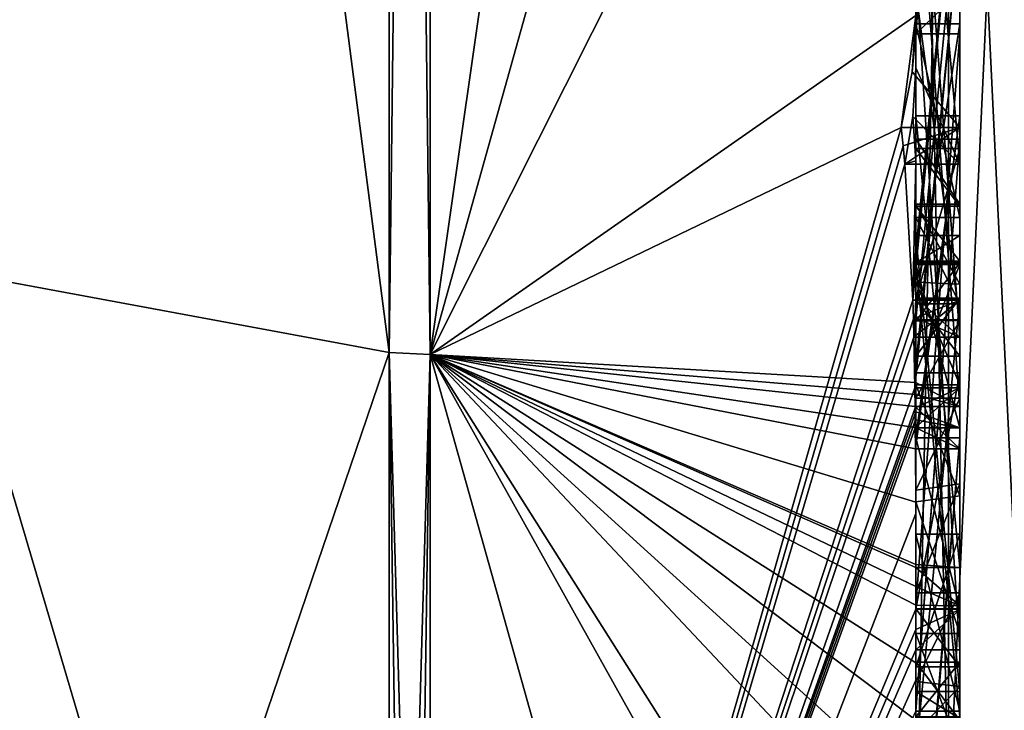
# Model space of a CAD drawing. Extents: x -23 to 700, y -2000 to 0.
# Tile 202 of 210: x 690.33 to 694.8, y -45.16 to -42.02. Entities that reach past the tile are written whole.
import ezdxf

# ---------------------------------------------------------------- set-up
doc = ezdxf.new("R2010")
doc.units = 0
doc.header["$LTSCALE"] = 72.417309
for name, color, linetype in [('1268', 7, 'CONTINUOUS'), ('1273', 7, 'CONTINUOUS'), ('1274', 7, 'CONTINUOUS'), ('1275', 7, 'CONTINUOUS'), ('1276', 7, 'CONTINUOUS'), ('1281', 7, 'CONTINUOUS'), ('1282', 7, 'CONTINUOUS'), ('1289', 7, 'CONTINUOUS'), ('1290', 7, 'CONTINUOUS'), ('1291', 7, 'CONTINUOUS'), ('1292', 7, 'CONTINUOUS'), ('1293', 7, 'CONTINUOUS'), ('1294', 7, 'CONTINUOUS'), ('1295', 7, 'CONTINUOUS'), ('1296', 7, 'CONTINUOUS'), ('1297', 7, 'CONTINUOUS'), ('1298', 7, 'CONTINUOUS'), ('1299', 7, 'CONTINUOUS'), ('1300', 7, 'CONTINUOUS'), ('1301', 7, 'CONTINUOUS'), ('1303', 7, 'CONTINUOUS'), ('1304', 7, 'CONTINUOUS'), ('1308', 7, 'CONTINUOUS'), ('1310', 7, 'CONTINUOUS'), ('1311', 7, 'CONTINUOUS'), ('1312', 7, 'CONTINUOUS'), ('1313', 7, 'CONTINUOUS'), ('1316', 7, 'CONTINUOUS'), ('1350', 7, 'CONTINUOUS'), ('1351', 7, 'CONTINUOUS'), ('1398', 7, 'CONTINUOUS'), ('1399', 7, 'CONTINUOUS'), ('1400', 7, 'CONTINUOUS'), ('1401', 7, 'CONTINUOUS'), ('1402', 7, 'CONTINUOUS'), ('1407', 7, 'CONTINUOUS'), ('1408', 7, 'CONTINUOUS'), ('1409', 7, 'CONTINUOUS'), ('1413', 7, 'CONTINUOUS'), ('1414', 7, 'CONTINUOUS'), ('1415', 7, 'CONTINUOUS'), ('1416', 7, 'CONTINUOUS'), ('1417', 7, 'CONTINUOUS'), ('1418', 7, 'CONTINUOUS'), ('1419', 7, 'CONTINUOUS'), ('1420', 7, 'CONTINUOUS'), ('1421', 7, 'CONTINUOUS'), ('1422', 7, 'CONTINUOUS'), ('1423', 7, 'CONTINUOUS'), ('1424', 7, 'CONTINUOUS'), ('1425', 7, 'CONTINUOUS'), ('1426', 7, 'CONTINUOUS'), ('1427', 7, 'CONTINUOUS'), ('1428', 7, 'CONTINUOUS'), ('1429', 7, 'CONTINUOUS'), ('1431', 7, 'CONTINUOUS'), ('1436', 7, 'CONTINUOUS'), ('1437', 7, 'CONTINUOUS'), ('1438', 7, 'CONTINUOUS'), ('1439', 7, 'CONTINUOUS'), ('1440', 7, 'CONTINUOUS')]:
    doc.layers.add(name, color=color, linetype=linetype)

msp = doc.modelspace()

# ---------------------------------------------------------------- linework, layer by layer
at = {"layer": '1268', "linetype": 'CONTINUOUS'}
for points in [[(694.4, -41.1824, -10.1674), (694.4, -38.471, -14.7638), (694.4, -46.0213, -1.6862), (694.4, -41.1824, -10.1674)], [(694.4, -43.9233, 5.4201), (694.4, -44.7004, 4.0741), (694.4, -38.471, 14.7638), (694.4, -43.9233, 5.4201)], [(694.4, -38.471, 14.7638), (694.4, -44.7004, 4.0741), (694.4, -46.0213, 1.6862), (694.4, -38.471, 14.7638)], [(694.4, -42.8623, 7.2577), (694.4, -43.9233, 5.4201), (694.4, -38.471, 14.7638), (694.4, -42.8623, 7.2577)], [(694.4, -42.5668, 7.7696), (694.4, -42.8623, 7.2577), (694.4, -38.471, 14.7638), (694.4, -42.5668, 7.7696)], [(694.4, -41.7982, 9.1008), (694.4, -42.5668, 7.7696), (694.4, -38.471, 14.7638), (694.4, -41.7982, 9.1008)], [(694.4, -43.6713, -11.6044), (694.4, -39.1573, -15.9926), (694.4, -41.1824, -10.1674), (694.4, -43.6713, -11.6044)], [(694.4, -40.4525, 12.2864), (694.4, -42.2421, 13.3196), (694.4, -41.745, 12.5097), (694.4, -40.4525, 12.2864)], [(694.4, -43.2856, 12.1078), (694.4, -41.5888, 9.4636), (694.4, -40.868, 10.712), (694.4, -43.2856, 12.1078)], [(694.4, -41.0701, 11.2166), (694.4, -41.9098, 12.2243), (694.4, -42.6649, 12.8527), (694.4, -41.0701, 11.2166)], [(694.4, -43.0722, 12.3725), (694.4, -41.0701, 11.2166), (694.4, -42.6649, 12.8527), (694.4, -43.0722, 12.3725)], [(694.4, -41.3536, -9.871), (694.4, -41.1824, -10.1674), (694.4, -46.0213, -1.6862), (694.4, -41.3536, -9.871)], [(694.4, -43.3864, -11.0446), (694.4, -41.3536, -9.871), (694.4, -41.8936, -8.9356), (694.4, -43.3864, -11.0446)], [(694.4, -41.8936, -8.9356), (694.4, -41.3536, -9.871), (694.4, -46.0213, -1.6862), (694.4, -41.8936, -8.9356)], [(694.4, -43.5981, 11.7025), (694.4, -41.5888, 9.4636), (694.4, -43.4432, 11.9061), (694.4, -43.5981, 11.7025)], [(694.4, -43.4432, 11.9061), (694.4, -41.5888, 9.4636), (694.4, -43.2856, 12.1078), (694.4, -43.4432, 11.9061)], [(694.4, -41.745, 12.5097), (694.4, -42.2421, 13.3196), (694.4, -41.9098, 12.2243), (694.4, -41.745, 12.5097)], [(694.4, -44.8863, 9.752), (694.4, -42.5668, 7.7696), (694.4, -41.7982, 9.1008), (694.4, -44.8863, 9.752)], [(694.4, -42.0881, -8.5986), (694.4, -41.8936, -8.9356), (694.4, -46.0213, -1.6862), (694.4, -42.0881, -8.5986)], [(694.4, -41.9098, 12.2243), (694.4, -42.2421, 13.3196), (694.4, -42.6649, 12.8527), (694.4, -41.9098, 12.2243)], [(694.4, -42.9225, 10.4447), (694.4, -43.3148, 9.7653), (694.4, -42.0428, 9.4851), (694.4, -42.9225, 10.4447)], [(694.4, -44.6844, -10.0976), (694.4, -42.0881, -8.5986), (694.4, -42.8713, -7.8502), (694.4, -44.6844, -10.0976)], [(694.4, -42.8713, -7.8502), (694.4, -42.0881, -8.5986), (694.4, -42.608, -7.6982), (694.4, -42.8713, -7.8502)], [(694.4, -42.608, -7.6982), (694.4, -42.0881, -8.5986), (694.4, -46.0213, -1.6862), (694.4, -42.608, -7.6982)], [(694.4, -43.9214, -11.2588), (694.4, -42.4607, -9.2163), (694.4, -44.4993, -10.3934), (694.4, -43.9214, -11.2588)], [(694.4, -45.158, 9.2656), (694.4, -42.5668, 7.7696), (694.4, -45.024, 9.5097), (694.4, -45.158, 9.2656)], [(694.4, -45.024, 9.5097), (694.4, -42.5668, 7.7696), (694.4, -44.8863, 9.752), (694.4, -45.024, 9.5097)], [(694.4, -43.2894, -6.5179), (694.4, -42.608, -7.6982), (694.4, -46.0213, -1.6862), (694.4, -43.2894, -6.5179)], [(694.4, -43.2164, 6.8471), (694.4, -43.9233, 5.4201), (694.4, -42.8623, 7.2577), (694.4, -43.2164, 6.8471)], [(694.4, -43.1201, -7.4194), (694.4, -44.6844, -10.0976), (694.4, -42.8713, -7.8502), (694.4, -43.1201, -7.4194)], [(694.4, -43.0044, 7.6196), (694.4, -45.0759, 8.8156), (694.4, -43.1278, 7.406), (694.4, -43.0044, 7.6196)], [(694.4, -44.9428, -9.0462), (694.4, -44.6844, -10.0976), (694.4, -43.1201, -7.4194), (694.4, -44.9428, -9.0462)], [(694.4, -45.1915, -8.6153), (694.4, -44.9428, -9.0462), (694.4, -43.1201, -7.4194), (694.4, -45.1915, -8.6153)], [(694.4, -43.1278, 7.406), (694.4, -45.0759, 8.8156), (694.4, -43.3925, 7.1131), (694.4, -43.1278, 7.406)], [(694.4, -43.1358, 10.6833), (694.4, -43.8058, 11.4205), (694.4, -43.6281, 9.8308), (694.4, -43.1358, 10.6833)], [(694.4, -43.6825, 6.6419), (694.4, -43.9233, 5.4201), (694.4, -43.2164, 6.8471), (694.4, -43.6825, 6.6419)], [(694.4, -43.5527, -6.67), (694.4, -43.2894, -6.5179), (694.4, -46.0213, -1.6862), (694.4, -43.5527, -6.67)], [(694.4, -43.2944, -7.1174), (694.4, -43.5527, -6.67), (694.4, -45.3659, -8.3134), (694.4, -43.2944, -7.1174)], [(694.4, -43.3925, 7.1131), (694.4, -45.0759, 8.8156), (694.4, -43.7428, 6.9829), (694.4, -43.3925, 7.1131)], [(694.4, -45.3659, -8.3134), (694.4, -43.5527, -6.67), (694.4, -46.0213, -1.6862), (694.4, -45.3659, -8.3134)], [(694.4, -43.6281, 9.8308), (694.4, -43.8058, 11.4205), (694.4, -44.2671, 10.7532), (694.4, -43.6281, 9.8308)], [(694.4, -44.7017, 10.0683), (694.4, -43.6281, 9.8308), (694.4, -44.2671, 10.7532), (694.4, -44.7017, 10.0683)], [(694.4, -44.2139, 6.6461), (694.4, -43.9233, 5.4201), (694.4, -43.6825, 6.6419), (694.4, -44.2139, 6.6461)], [(694.4, -43.7428, 6.9829), (694.4, -45.0759, 8.8156), (694.4, -44.1618, 7.0093), (694.4, -43.7428, 6.9829)], [(694.4, -44.2162, -10.8298), (694.4, -43.9214, -11.2588), (694.4, -44.4993, -10.3934), (694.4, -44.2162, -10.8298)], [(694.4, -46.2826, 6.7822), (694.4, -43.9233, 5.4201), (694.4, -45.9704, 7.5706), (694.4, -46.2826, 6.7822)], [(694.4, -45.9704, 7.5706), (694.4, -43.9233, 5.4201), (694.4, -45.3232, 7.2874), (694.4, -45.9704, 7.5706)], [(694.4, -45.3232, 7.2874), (694.4, -43.9233, 5.4201), (694.4, -44.8118, 6.8832), (694.4, -45.3232, 7.2874)], [(694.4, -44.8118, 6.8832), (694.4, -43.9233, 5.4201), (694.4, -44.2139, 6.6461), (694.4, -44.8118, 6.8832)], [(694.4, -44.1618, 7.0093), (694.4, -45.0759, 8.8156), (694.4, -44.6269, 7.2036), (694.4, -44.1618, 7.0093)], [(694.4, -44.3609, 5.2701), (694.4, -45.1656, 5.7347), (694.4, -44.9637, 4.2261), (694.4, -44.3609, 5.2701)], [(694.4, -44.6269, 7.2036), (694.4, -45.0759, 8.8156), (694.4, -45.0302, 7.509), (694.4, -44.6269, 7.2036)], [(694.4, -44.946, -9.648), (694.4, -44.6844, -10.0976), (694.4, -44.9428, -9.0462), (694.4, -44.946, -9.648)], [(694.4, -44.7004, 4.0741), (694.4, -44.9637, 4.2261), (694.4, -46.0213, 1.6862), (694.4, -44.7004, 4.0741)], [(694.4, -45.197, -9.193), (694.4, -44.946, -9.648), (694.4, -44.9428, -9.0462), (694.4, -45.197, -9.193)], [(694.4, -45.745, 4.7312), (694.4, -46.0083, 4.8832), (694.4, -44.9637, 4.2261), (694.4, -45.745, 4.7312)], [(694.4, -44.9637, 4.2261), (694.4, -46.0083, 4.8832), (694.4, -46.0213, 1.6862), (694.4, -44.9637, 4.2261)], [(694.4, -45.1656, 5.7347), (694.4, -45.745, 4.7312), (694.4, -44.9637, 4.2261), (694.4, -45.1656, 5.7347)], [(694.4, -45.0302, 7.509), (694.4, -45.0759, 8.8156), (694.4, -45.1992, 8.602), (694.4, -45.0302, 7.509)], [(694.4, -45.2635, 7.8578), (694.4, -45.0302, 7.509), (694.4, -45.1992, 8.602), (694.4, -45.2635, 7.8578)]]:
    msp.add_3dface(points, dxfattribs=at)
at = {"layer": '1273', "linetype": 'CONTINUOUS'}
for points in [[(692.1949, -43.544, 15.544), (694.4, -28.1257, 19.4998), (692.1949, -28, 21.9825), (692.1949, -43.544, 15.544)], [(694.4, -35.6608, 17.9321), (694.4, -28.1257, 19.4998), (692.1949, -43.544, 15.544), (694.4, -35.6608, 17.9321)], [(694.4, -42.0038, 13.5699), (694.4, -35.6608, 17.9321), (692.1949, -43.544, 15.544), (694.4, -42.0038, 13.5699)], [(694.3341, -42.5125, 13.8636), (694.4, -42.0038, 13.5699), (692.1949, -43.544, 15.544), (694.3341, -42.5125, 13.8636)], [(694.3834, -42.2602, 13.718), (694.4, -42.0038, 13.5699), (694.3341, -42.5125, 13.8636), (694.3834, -42.2602, 13.718)], [(694.4, -42.6649, 12.8527), (694.4, -42.2421, 13.3196), (694.3877, -42.4626, 13.4469), (694.4, -42.6649, 12.8527)], [(694.3508, -42.6805, 13.5727), (694.4, -42.6649, 12.8527), (694.3877, -42.4626, 13.4469), (694.3508, -42.6805, 13.5727)], [(694.3429, -42.5961, 13.7189), (694.3341, -42.5125, 13.8636), (692.1949, -49.9825), (694.3429, -42.5961, 13.7189)], [(692.1949, -49.9825), (694.3341, -42.5125, 13.8636), (692.1949, -43.544, 15.544), (692.1949, -49.9825)], [(694.3508, -42.6805, 13.5727), (694.3429, -42.5961, 13.7189), (692.1949, -49.9825), (694.3508, -42.6805, 13.5727)], [(694.3867, -43.2981, 12.5029), (694.3508, -42.6805, 13.5727), (692.1949, -49.9825), (694.3867, -43.2981, 12.5029)], [(694.4, -42.6649, 12.8527), (694.3508, -42.6805, 13.5727), (694.3867, -43.2981, 12.5029), (694.4, -42.6649, 12.8527)], [(694.4, -43.0722, 12.3725), (694.4, -42.6649, 12.8527), (694.3867, -43.2981, 12.5029), (694.4, -43.0722, 12.3725)], [(694.3967, -43.1853, 12.4378), (694.4, -43.0722, 12.3725), (694.3867, -43.2981, 12.5029), (694.3967, -43.1853, 12.4378)], [(694.3893, -43.3819, 12.3577), (694.3867, -43.2981, 12.5029), (692.1949, -49.9825), (694.3893, -43.3819, 12.3577)], [(694.4, -43.4432, 11.9061), (694.4, -43.2856, 12.1078), (694.3979, -43.376, 12.1599), (694.4, -43.4432, 11.9061)], [(694.3915, -43.4661, 12.212), (694.3893, -43.3819, 12.3577), (692.1949, -49.9825), (694.3915, -43.4661, 12.212)], [(694.3915, -43.4661, 12.212), (694.4, -43.4432, 11.9061), (694.3979, -43.376, 12.1599), (694.3915, -43.4661, 12.212)], [(694.4, -43.4432, 11.9061), (694.3915, -43.4661, 12.212), (694.3958, -43.6968, 11.8124), (694.4, -43.4432, 11.9061)], [(694.3989, -43.6475, 11.7575), (694.4, -43.4432, 11.9061), (694.3958, -43.6968, 11.8124), (694.3989, -43.6475, 11.7575)], [(694.4, -43.5981, 11.7025), (694.4, -43.4432, 11.9061), (694.3989, -43.6475, 11.7575), (694.4, -43.5981, 11.7025)], [(694.3958, -43.6968, 11.8124), (694.3915, -43.4661, 12.212), (692.1949, -49.9825), (694.3958, -43.6968, 11.8124)], [(694.3969, -43.787, 11.656), (694.3958, -43.6968, 11.8124), (692.1949, -49.9825), (694.3969, -43.787, 11.656)], [(694.3978, -43.8775, 11.4994), (694.3969, -43.787, 11.656), (692.1949, -49.9825), (694.3978, -43.8775, 11.4994)], [(694.4, -44.2671, 10.7532), (694.4, -43.8058, 11.4205), (692.1949, -49.9825), (694.4, -44.2671, 10.7532)], [(694.4, -43.8058, 11.4205), (694.3995, -43.8416, 11.46), (692.1949, -49.9825), (694.4, -43.8058, 11.4205)], [(694.3995, -43.8416, 11.46), (694.3978, -43.8775, 11.4994), (692.1949, -49.9825), (694.3995, -43.8416, 11.46)], [(694.4, -44.7017, 10.0683), (694.4, -44.2671, 10.7532), (692.1949, -49.9825), (694.4, -44.7017, 10.0683)], [(694.4, -44.7949, 9.9103), (694.4, -44.7017, 10.0683), (692.1949, -49.9825), (694.4, -44.7949, 9.9103)], [(694.4, -44.8863, 9.752), (694.4, -44.7949, 9.9103), (692.1949, -49.9825), (694.4, -44.8863, 9.752)], [(694.4, -45.024, 9.5097), (694.4, -44.8863, 9.752), (692.1949, -49.9825), (694.4, -45.024, 9.5097)], [(694.4, -45.1649, 9.2696), (694.4, -45.024, 9.5097), (692.1949, -49.9825), (694.4, -45.1649, 9.2696)], [(694.4, -45.158, 9.2656), (694.4, -45.024, 9.5097), (694.4, -45.1649, 9.2696), (694.4, -45.158, 9.2656)]]:
    msp.add_3dface(points, dxfattribs=at)
at = {"layer": '1274', "linetype": 'CONTINUOUS'}
for points in [[(692.1949, -28, -21.9825), (694.4, -39.1573, -15.9926), (692.1949, -43.544, -15.544), (692.1949, -28, -21.9825)], [(694.4, -39.1573, -15.9926), (694.4, -43.6713, -11.6044), (692.1949, -43.544, -15.544), (694.4, -39.1573, -15.9926)], [(694.4, -44.2162, -10.8298), (694.4, -44.4993, -10.3934), (692.1949, -43.544, -15.544), (694.4, -44.2162, -10.8298)], [(694.4, -44.2162, -10.8298), (692.1949, -43.544, -15.544), (694.3985, -43.974, -11.3323), (694.4, -44.2162, -10.8298)], [(692.1949, -43.544, -15.544), (694.4, -43.6713, -11.6044), (694.3992, -43.7259, -11.6359), (692.1949, -43.544, -15.544)], [(694.4, -44.6844, -10.0976), (694.4, -44.946, -9.648), (692.1949, -43.544, -15.544), (694.4, -44.6844, -10.0976)], [(694.4, -44.6844, -10.0976), (692.1949, -43.544, -15.544), (694.4, -44.599, -10.2496), (694.4, -44.6844, -10.0976)], [(692.1949, -43.544, -15.544), (694.4, -44.946, -9.648), (694.4, -45.2061, -9.1982), (692.1949, -43.544, -15.544)], [(694.4, -47.0336, -4.2391), (694.4, -47.5), (692.1949, -43.544, -15.544), (694.4, -47.0336, -4.2391)], [(694.4, -47.0336, -4.2391), (692.1949, -43.544, -15.544), (694.3979, -45.8875, -8.0179), (694.4, -47.0336, -4.2391)], [(694.4, -47.5), (693.7691, -49.1602), (692.1949, -43.544, -15.544), (694.4, -47.5)], [(693.7691, -49.1602), (692.1949, -49.9825), (692.1949, -43.544, -15.544), (693.7691, -49.1602)], [(694.3979, -45.8875, -8.0179), (692.1949, -43.544, -15.544), (694.3996, -45.5472, -8.6073), (694.3979, -45.8875, -8.0179)], [(694.3996, -45.5472, -8.6073), (692.1949, -43.544, -15.544), (694.4, -45.2061, -9.1982), (694.3996, -45.5472, -8.6073)], [(694.4, -44.599, -10.2496), (692.1949, -43.544, -15.544), (694.4, -44.5119, -10.4006), (694.4, -44.599, -10.2496)], [(694.4, -44.5119, -10.4006), (692.1949, -43.544, -15.544), (694.4, -44.4993, -10.3934), (694.4, -44.5119, -10.4006)], [(694.3985, -43.974, -11.3323), (692.1949, -43.544, -15.544), (694.3978, -43.8771, -11.5), (694.3985, -43.974, -11.3323)], [(694.3978, -43.8771, -11.5), (692.1949, -43.544, -15.544), (694.3969, -43.7805, -11.6674), (694.3978, -43.8771, -11.5)], [(694.3969, -43.7805, -11.6674), (692.1949, -43.544, -15.544), (694.3992, -43.7259, -11.6359), (694.3969, -43.7805, -11.6674)], [(694.4, -43.9214, -11.2588), (694.4, -44.2162, -10.8298), (694.3985, -43.974, -11.3323), (694.4, -43.9214, -11.2588)], [(694.3996, -43.9477, -11.2955), (694.4, -43.9214, -11.2588), (694.3985, -43.974, -11.3323), (694.3996, -43.9477, -11.2955)], [(694.4, -45.2061, -9.1982), (694.4, -44.946, -9.648), (694.4, -45.197, -9.193), (694.4, -45.2061, -9.1982)]]:
    msp.add_3dface(points, dxfattribs=at)
at = {"layer": '1275', "linetype": 'CONTINUOUS'}
for points in [[(690, -43.1626, -15.1637), (690, -28, -21.4438), (692.0094, -43.535, -15.535), (690, -43.1626, -15.1637)], [(692.0094, -43.535, -15.535), (690, -28, -21.4438), (692.0094, -28, -21.9698), (692.0094, -43.535, -15.535)], [(690, -49.444), (690, -43.1626, -15.1637), (692.0094, -49.9698, 0), (690, -49.444)], [(692.0094, -49.9698, 0), (690, -43.1626, -15.1637), (692.0094, -43.535, -15.535), (692.0094, -49.9698, 0)]]:
    msp.add_3dface(points, dxfattribs=at)
at = {"layer": '1276', "linetype": 'CONTINUOUS'}
for points in [[(690, -28, 21.4438), (690, -43.1626, 15.1637), (692.0094, -28, 21.9698), (690, -28, 21.4438)], [(692.0094, -28, 21.9698), (690, -43.1626, 15.1637), (692.0094, -43.535, 15.535), (692.0094, -28, 21.9698)], [(690, -43.1626, 15.1637), (690, -49.444), (692.0094, -43.535, 15.535), (690, -43.1626, 15.1637)], [(690, -49.444), (692.0094, -49.9698, 0), (692.0094, -43.535, 15.535), (690, -49.444)]]:
    msp.add_3dface(points, dxfattribs=at)
at = {"layer": '1281', "linetype": 'CONTINUOUS'}
for points in [[(692.1949, -43.544, 15.544), (692.1949, -28, 21.9825), (692.0094, -43.535, 15.535), (692.1949, -43.544, 15.544)], [(692.1949, -28, 21.9825), (692.0094, -28, 21.9698), (692.0094, -43.535, 15.535), (692.1949, -28, 21.9825)], [(692.0094, -49.9698, 0), (692.1949, -43.544, 15.544), (692.0094, -43.535, 15.535), (692.0094, -49.9698, 0)], [(692.1949, -43.544, 15.544), (692.0094, -49.9698, 0), (692.1016, -49.9849, 0), (692.1949, -43.544, 15.544)], [(692.1949, -49.9825), (692.1949, -43.544, 15.544), (692.1016, -49.9849, 0), (692.1949, -49.9825)]]:
    msp.add_3dface(points, dxfattribs=at)
at = {"layer": '1282', "linetype": 'CONTINUOUS'}
for points in [[(692.1949, -28, -21.9825), (692.1949, -43.544, -15.544), (692.0094, -28, -21.9698), (692.1949, -28, -21.9825)], [(692.1949, -43.544, -15.544), (692.0094, -43.535, -15.535), (692.0094, -28, -21.9698), (692.1949, -43.544, -15.544)], [(692.1949, -43.544, -15.544), (692.1949, -49.9825), (692.0094, -43.535, -15.535), (692.1949, -43.544, -15.544)], [(692.0094, -43.535, -15.535), (692.1949, -49.9825), (692.1016, -49.9849, 0), (692.0094, -43.535, -15.535)], [(692.0094, -49.9698, 0), (692.0094, -43.535, -15.535), (692.1016, -49.9849, 0), (692.0094, -49.9698, 0)]]:
    msp.add_3dface(points, dxfattribs=at)
at = {"layer": '1289', "linetype": 'CONTINUOUS'}
for points in [[(694.6, -43.7805, -11.6674), (694.6, -41.1824, -10.1674), (694.6, -41.3536, -9.871), (694.6, -43.7805, -11.6674)], [(694.6, -43.3864, -11.0446), (694.6, -43.7805, -11.6674), (694.6, -41.3536, -9.871), (694.6, -43.3864, -11.0446)], [(694.6, -42.4607, -9.2163), (694.6, -43.974, -11.3323), (694.6, -41.8936, -8.9356), (694.6, -42.4607, -9.2163)], [(694.6, -41.8936, -8.9356), (694.6, -43.974, -11.3323), (694.6, -43.3864, -11.0446), (694.6, -41.8936, -8.9356)], [(694.6, -42.0881, -8.5986), (694.6, -42.4607, -9.2163), (694.6, -41.8936, -8.9356), (694.6, -42.0881, -8.5986)], [(694.6, -44.5119, -10.4006), (694.6, -42.4607, -9.2163), (694.6, -42.0881, -8.5986), (694.6, -44.5119, -10.4006)], [(694.6, -44.6862, -10.0986), (694.6, -44.5119, -10.4006), (694.6, -42.0881, -8.5986), (694.6, -44.6862, -10.0986)], [(694.6, -42.608, -7.6982), (694.6, -43.2894, -6.5179), (694.6, -42.8713, -7.8502), (694.6, -42.608, -7.6982)], [(694.6, -42.8713, -7.8502), (694.6, -43.2894, -6.5179), (694.6, -43.1201, -7.4194), (694.6, -42.8713, -7.8502)], [(694.6, -43.2894, -6.5179), (694.6, -43.2944, -7.1174), (694.6, -43.1201, -7.4194), (694.6, -43.2894, -6.5179)], [(694.6, -43.1201, -7.4194), (694.6, -43.2944, -7.1174), (694.6, -45.1915, -8.6153), (694.6, -43.1201, -7.4194)], [(694.6, -43.5527, -6.67), (694.6, -43.2944, -7.1174), (694.6, -43.2894, -6.5179), (694.6, -43.5527, -6.67)], [(694.6, -43.2944, -7.1174), (694.6, -45.3659, -8.3134), (694.6, -45.1915, -8.6153), (694.6, -43.2944, -7.1174)], [(694.6, -43.974, -11.3323), (694.6, -43.7805, -11.6674), (694.6, -43.3864, -11.0446), (694.6, -43.974, -11.3323)], [(694.6, -45.2061, -9.1982), (694.6, -44.9428, -9.0462), (694.6, -45.1915, -8.6153), (694.6, -45.2061, -9.1982)]]:
    msp.add_3dface(points, dxfattribs=at)
at = {"layer": '1290', "linetype": 'CONTINUOUS'}
for points in [[(694.4, -43.1201, -7.4194), (694.4, -42.8713, -7.8502), (694.6, -43.1201, -7.4194), (694.4, -43.1201, -7.4194)], [(694.4, -42.8713, -7.8502), (694.6, -42.8713, -7.8502), (694.6, -43.1201, -7.4194), (694.4, -42.8713, -7.8502)]]:
    msp.add_3dface(points, dxfattribs=at)
at = {"layer": '1291', "linetype": 'CONTINUOUS'}
for points in [[(694.4, -45.1915, -8.6153), (694.4, -43.1201, -7.4194), (694.6, -45.1915, -8.6153), (694.4, -45.1915, -8.6153)], [(694.4, -43.1201, -7.4194), (694.6, -43.1201, -7.4194), (694.6, -45.1915, -8.6153), (694.4, -43.1201, -7.4194)]]:
    msp.add_3dface(points, dxfattribs=at)
at = {"layer": '1292', "linetype": 'CONTINUOUS'}
for points in [[(694.4, -44.9428, -9.0462), (694.4, -45.1915, -8.6153), (694.6, -44.9428, -9.0462), (694.4, -44.9428, -9.0462)], [(694.6, -44.9428, -9.0462), (694.4, -45.1915, -8.6153), (694.6, -45.1915, -8.6153), (694.6, -44.9428, -9.0462)]]:
    msp.add_3dface(points, dxfattribs=at)
at = {"layer": '1293', "linetype": 'CONTINUOUS'}
for points in [[(694.4, -45.197, -9.193), (694.4, -44.9428, -9.0462), (694.6, -45.2061, -9.1982), (694.4, -45.197, -9.193)], [(694.4, -44.9428, -9.0462), (694.6, -44.9428, -9.0462), (694.6, -45.2061, -9.1982), (694.4, -44.9428, -9.0462)]]:
    msp.add_3dface(points, dxfattribs=at)
at = {"layer": '1294', "linetype": 'CONTINUOUS'}
for points in [[(694.3978, -43.8771, -11.5), (694.3969, -43.7805, -11.6674), (694.6, -43.974, -11.3323), (694.3978, -43.8771, -11.5)], [(694.3969, -43.7805, -11.6674), (694.6, -43.7805, -11.6674), (694.6, -43.974, -11.3323), (694.3969, -43.7805, -11.6674)], [(694.3985, -43.974, -11.3323), (694.3978, -43.8771, -11.5), (694.6, -43.974, -11.3323), (694.3985, -43.974, -11.3323)]]:
    msp.add_3dface(points, dxfattribs=at)
at = {"layer": '1295', "linetype": 'CONTINUOUS'}
for points in [[(694.3996, -43.9477, -11.2955), (694.3985, -43.974, -11.3323), (694.6, -42.4607, -9.2163), (694.3996, -43.9477, -11.2955)], [(694.3985, -43.974, -11.3323), (694.6, -43.974, -11.3323), (694.6, -42.4607, -9.2163), (694.3985, -43.974, -11.3323)], [(694.4, -43.9214, -11.2588), (694.3996, -43.9477, -11.2955), (694.6, -42.4607, -9.2163), (694.4, -43.9214, -11.2588)], [(694.4, -42.4607, -9.2163), (694.4, -43.9214, -11.2588), (694.6, -42.4607, -9.2163), (694.4, -42.4607, -9.2163)]]:
    msp.add_3dface(points, dxfattribs=at)
at = {"layer": '1296', "linetype": 'CONTINUOUS'}
for points in [[(694.4, -44.4993, -10.3934), (694.4, -42.4607, -9.2163), (694.6, -44.5119, -10.4006), (694.4, -44.4993, -10.3934)], [(694.4, -42.4607, -9.2163), (694.6, -42.4607, -9.2163), (694.6, -44.5119, -10.4006), (694.4, -42.4607, -9.2163)], [(694.4, -44.5119, -10.4006), (694.4, -44.4993, -10.3934), (694.6, -44.5119, -10.4006), (694.4, -44.5119, -10.4006)]]:
    msp.add_3dface(points, dxfattribs=at)
at = {"layer": '1297', "linetype": 'CONTINUOUS'}
for points in [[(694.4, -44.599, -10.2496), (694.4, -44.5119, -10.4006), (694.6, -44.6862, -10.0986), (694.4, -44.599, -10.2496)], [(694.4, -44.5119, -10.4006), (694.6, -44.5119, -10.4006), (694.6, -44.6862, -10.0986), (694.4, -44.5119, -10.4006)], [(694.4, -44.6844, -10.0976), (694.4, -44.599, -10.2496), (694.6, -44.6862, -10.0986), (694.4, -44.6844, -10.0976)]]:
    msp.add_3dface(points, dxfattribs=at)
at = {"layer": '1298', "linetype": 'CONTINUOUS'}
for points in [[(694.4, -42.0881, -8.5986), (694.4, -44.6844, -10.0976), (694.6, -42.0881, -8.5986), (694.4, -42.0881, -8.5986)], [(694.4, -44.6844, -10.0976), (694.6, -44.6862, -10.0986), (694.6, -42.0881, -8.5986), (694.4, -44.6844, -10.0976)]]:
    msp.add_3dface(points, dxfattribs=at)
at = {"layer": '1299', "linetype": 'CONTINUOUS'}
for points in [[(694.4, -41.8936, -8.9356), (694.4, -42.0881, -8.5986), (694.6, -41.8936, -8.9356), (694.4, -41.8936, -8.9356)], [(694.4, -42.0881, -8.5986), (694.6, -42.0881, -8.5986), (694.6, -41.8936, -8.9356), (694.4, -42.0881, -8.5986)]]:
    msp.add_3dface(points, dxfattribs=at)
at = {"layer": '1300', "linetype": 'CONTINUOUS'}
for points in [[(694.4, -43.3864, -11.0446), (694.4, -41.8936, -8.9356), (694.6, -43.3864, -11.0446), (694.4, -43.3864, -11.0446)], [(694.4, -41.8936, -8.9356), (694.6, -41.8936, -8.9356), (694.6, -43.3864, -11.0446), (694.4, -41.8936, -8.9356)]]:
    msp.add_3dface(points, dxfattribs=at)
at = {"layer": '1301', "linetype": 'CONTINUOUS'}
for points in [[(694.4, -41.3536, -9.871), (694.4, -43.3864, -11.0446), (694.6, -41.3536, -9.871), (694.4, -41.3536, -9.871)], [(694.4, -43.3864, -11.0446), (694.6, -43.3864, -11.0446), (694.6, -41.3536, -9.871), (694.4, -43.3864, -11.0446)]]:
    msp.add_3dface(points, dxfattribs=at)
at = {"layer": '1303', "linetype": 'CONTINUOUS'}
for points in [[(694.4, -43.6713, -11.6044), (694.4, -41.1824, -10.1674), (694.6, -43.7805, -11.6674), (694.4, -43.6713, -11.6044)], [(694.4, -41.1824, -10.1674), (694.6, -41.1824, -10.1674), (694.6, -43.7805, -11.6674), (694.4, -41.1824, -10.1674)], [(694.3992, -43.7259, -11.6359), (694.4, -43.6713, -11.6044), (694.6, -43.7805, -11.6674), (694.3992, -43.7259, -11.6359)], [(694.3969, -43.7805, -11.6674), (694.3992, -43.7259, -11.6359), (694.6, -43.7805, -11.6674), (694.3969, -43.7805, -11.6674)]]:
    msp.add_3dface(points, dxfattribs=at)
at = {"layer": '1304', "linetype": 'CONTINUOUS'}
for points in [[(694.6, -42.6805, 13.5727), (694.6, -40.4525, 12.2864), (694.6, -39.9144, 12.3636), (694.6, -42.6805, 13.5727)], [(694.6, -42.5125, 13.8636), (694.6, -42.6805, 13.5727), (694.6, -39.9144, 12.3636), (694.6, -42.5125, 13.8636)], [(694.6, -43.4661, 12.212), (694.6, -40.868, 10.712), (694.6, -41.0701, 11.2166), (694.6, -43.4661, 12.212)], [(694.6, -43.2981, 12.5029), (694.6, -43.4661, 12.212), (694.6, -41.0701, 11.2166), (694.6, -43.2981, 12.5029)], [(694.6, -41.7982, 9.1008), (694.6, -41.5888, 9.4636), (694.6, -42.0428, 9.4851), (694.6, -41.7982, 9.1008)], [(694.6, -41.5888, 9.4636), (694.6, -43.6968, 11.8124), (694.6, -42.9225, 10.4447), (694.6, -41.5888, 9.4636)], [(694.6, -42.0428, 9.4851), (694.6, -41.5888, 9.4636), (694.6, -42.9225, 10.4447), (694.6, -42.0428, 9.4851)], [(694.6, -44.8863, 9.752), (694.6, -41.7982, 9.1008), (694.6, -44.7035, 10.0687), (694.6, -44.8863, 9.752)], [(694.6, -44.7035, 10.0687), (694.6, -41.7982, 9.1008), (694.6, -43.6281, 9.8308), (694.6, -44.7035, 10.0687)], [(694.6, -43.6281, 9.8308), (694.6, -41.7982, 9.1008), (694.6, -43.3148, 9.7653), (694.6, -43.6281, 9.8308)], [(694.6, -43.3148, 9.7653), (694.6, -41.7982, 9.1008), (694.6, -42.0428, 9.4851), (694.6, -43.3148, 9.7653)], [(694.6, -42.5668, 7.7696), (694.6, -45.1649, 9.2696), (694.6, -45.0759, 8.8156), (694.6, -42.5668, 7.7696)], [(694.6, -42.8623, 7.2577), (694.6, -42.5668, 7.7696), (694.6, -43.0044, 7.6196), (694.6, -42.8623, 7.2577)], [(694.6, -42.5668, 7.7696), (694.6, -45.0759, 8.8156), (694.6, -43.0044, 7.6196), (694.6, -42.5668, 7.7696)], [(694.6, -43.2248, 6.8404), (694.6, -42.8623, 7.2577), (694.6, -43.3909, 7.1138), (694.6, -43.2248, 6.8404)], [(694.6, -43.3909, 7.1138), (694.6, -42.8623, 7.2577), (694.6, -43.1278, 7.406), (694.6, -43.3909, 7.1138)], [(694.6, -43.1278, 7.406), (694.6, -42.8623, 7.2577), (694.6, -43.0044, 7.6196), (694.6, -43.1278, 7.406)], [(694.6, -43.1358, 10.6833), (694.6, -43.6281, 9.8308), (694.6, -42.9225, 10.4447), (694.6, -43.1358, 10.6833)], [(694.6, -43.6281, 9.8308), (694.6, -43.3148, 9.7653), (694.6, -42.9225, 10.4447), (694.6, -43.6281, 9.8308)], [(694.6, -43.6968, 11.8124), (694.6, -43.1358, 10.6833), (694.6, -42.9225, 10.4447), (694.6, -43.6968, 11.8124)], [(694.6, -43.8775, 11.4994), (694.6, -43.1358, 10.6833), (694.6, -43.6968, 11.8124), (694.6, -43.8775, 11.4994)], [(694.6, -43.6825, 6.6419), (694.6, -43.2248, 6.8404), (694.6, -44.1316, 7.0018), (694.6, -43.6825, 6.6419)], [(694.6, -44.1316, 7.0018), (694.6, -43.2248, 6.8404), (694.6, -43.7428, 6.9829), (694.6, -44.1316, 7.0018)], [(694.6, -43.7428, 6.9829), (694.6, -43.2248, 6.8404), (694.6, -43.3909, 7.1138), (694.6, -43.7428, 6.9829)], [(694.6, -44.1869, 6.6399), (694.6, -43.6825, 6.6419), (694.6, -45.346, 7.3126), (694.6, -44.1869, 6.6399)], [(694.6, -45.346, 7.3126), (694.6, -43.6825, 6.6419), (694.6, -45.5904, 7.7501), (694.6, -45.346, 7.3126)], [(694.6, -45.5904, 7.7501), (694.6, -43.6825, 6.6419), (694.6, -44.6269, 7.2036), (694.6, -45.5904, 7.7501)], [(694.6, -44.6269, 7.2036), (694.6, -43.6825, 6.6419), (694.6, -44.1316, 7.0018), (694.6, -44.6269, 7.2036)], [(694.6, -43.9233, 5.4201), (694.6, -46.5214, 6.9201), (694.6, -46.4324, 6.4661), (694.6, -43.9233, 5.4201)], [(694.6, -44.7004, 4.0741), (694.6, -43.9233, 5.4201), (694.6, -44.9637, 4.2261), (694.6, -44.7004, 4.0741)], [(694.6, -44.9637, 4.2261), (694.6, -43.9233, 5.4201), (694.6, -44.3609, 5.2701), (694.6, -44.9637, 4.2261)], [(694.6, -44.3609, 5.2701), (694.6, -43.9233, 5.4201), (694.6, -45.1656, 5.7347), (694.6, -44.3609, 5.2701)], [(694.6, -45.1656, 5.7347), (694.6, -43.9233, 5.4201), (694.6, -45.4289, 5.8867), (694.6, -45.1656, 5.7347)], [(694.6, -45.4289, 5.8867), (694.6, -43.9233, 5.4201), (694.6, -46.4324, 6.4661), (694.6, -45.4289, 5.8867)], [(694.6, -44.8118, 6.8832), (694.6, -44.1869, 6.6399), (694.6, -45.346, 7.3126), (694.6, -44.8118, 6.8832)], [(694.6, -45.0535, 7.5329), (694.6, -45.5904, 7.7501), (694.6, -44.6269, 7.2036), (694.6, -45.0535, 7.5329)], [(694.6, -45.2635, 7.8578), (694.6, -45.5904, 7.7501), (694.6, -45.0535, 7.5329), (694.6, -45.2635, 7.8578)], [(694.6, -45.1649, 9.2696), (694.6, -45.4678, 8.7448), (694.6, -45.0759, 8.8156), (694.6, -45.1649, 9.2696)], [(694.6, -45.0759, 8.8156), (694.6, -45.4678, 8.7448), (694.6, -45.1992, 8.602), (694.6, -45.0759, 8.8156)]]:
    msp.add_3dface(points, dxfattribs=at)
at = {"layer": '1308', "linetype": 'CONTINUOUS'}
for points in [[(694.4, -43.2856, 12.1078), (694.4, -40.868, 10.712), (694.6, -43.4661, 12.212), (694.4, -43.2856, 12.1078)], [(694.4, -40.868, 10.712), (694.6, -40.868, 10.712), (694.6, -43.4661, 12.212), (694.4, -40.868, 10.712)], [(694.3979, -43.376, 12.1599), (694.4, -43.2856, 12.1078), (694.6, -43.4661, 12.212), (694.3979, -43.376, 12.1599)], [(694.3915, -43.4661, 12.212), (694.3979, -43.376, 12.1599), (694.6, -43.4661, 12.212), (694.3915, -43.4661, 12.212)]]:
    msp.add_3dface(points, dxfattribs=at)
at = {"layer": '1310', "linetype": 'CONTINUOUS'}
for points in [[(694.4, -44.8863, 9.752), (694.4, -41.7982, 9.1008), (694.6, -44.8863, 9.752), (694.4, -44.8863, 9.752)], [(694.4, -41.7982, 9.1008), (694.6, -41.7982, 9.1008), (694.6, -44.8863, 9.752), (694.4, -41.7982, 9.1008)]]:
    msp.add_3dface(points, dxfattribs=at)
at = {"layer": '1311', "linetype": 'CONTINUOUS'}
for points in [[(694.4, -43.2164, 6.8471), (694.4, -42.8623, 7.2577), (694.6, -43.2248, 6.8404), (694.4, -43.2164, 6.8471)], [(694.4, -42.8623, 7.2577), (694.6, -42.8623, 7.2577), (694.6, -43.2248, 6.8404), (694.4, -42.8623, 7.2577)], [(694.4, -43.6825, 6.6419), (694.4, -43.2164, 6.8471), (694.6, -43.6825, 6.6419), (694.4, -43.6825, 6.6419)], [(694.4, -43.2164, 6.8471), (694.6, -43.2248, 6.8404), (694.6, -43.6825, 6.6419), (694.4, -43.2164, 6.8471)]]:
    msp.add_3dface(points, dxfattribs=at)
at = {"layer": '1312', "linetype": 'CONTINUOUS'}
for points in [[(694.4, -44.2139, 6.6461), (694.4, -43.6825, 6.6419), (694.6, -44.1869, 6.6399), (694.4, -44.2139, 6.6461)], [(694.4, -43.6825, 6.6419), (694.6, -43.6825, 6.6419), (694.6, -44.1869, 6.6399), (694.4, -43.6825, 6.6419)], [(694.4, -44.2139, 6.6461), (694.6, -44.1869, 6.6399), (694.6, -44.8118, 6.8832), (694.4, -44.2139, 6.6461)], [(694.4, -44.8118, 6.8832), (694.4, -44.2139, 6.6461), (694.6, -44.8118, 6.8832), (694.4, -44.8118, 6.8832)]]:
    msp.add_3dface(points, dxfattribs=at)
at = {"layer": '1313', "linetype": 'CONTINUOUS'}
for points in [[(694.4, -45.3232, 7.2874), (694.4, -44.8118, 6.8832), (694.6, -45.346, 7.3126), (694.4, -45.3232, 7.2874)], [(694.4, -44.8118, 6.8832), (694.6, -44.8118, 6.8832), (694.6, -45.346, 7.3126), (694.4, -44.8118, 6.8832)]]:
    msp.add_3dface(points, dxfattribs=at)
at = {"layer": '1316', "linetype": 'CONTINUOUS'}
for points in [[(694.4, -42.5668, 7.7696), (694.4, -45.158, 9.2656), (694.6, -42.5668, 7.7696), (694.4, -42.5668, 7.7696)], [(694.4, -45.158, 9.2656), (694.4, -45.1649, 9.2696), (694.6, -42.5668, 7.7696), (694.4, -45.158, 9.2656)], [(694.4, -45.1649, 9.2696), (694.6, -45.1649, 9.2696), (694.6, -42.5668, 7.7696), (694.4, -45.1649, 9.2696)]]:
    msp.add_3dface(points, dxfattribs=at)
at = {"layer": '1350', "linetype": 'CONTINUOUS'}
for points in [[(694.9, -45.5332, 1.5315), (694.9, -38.093, 14.4185), (694.549, -38.2017, 14.518), (694.9, -45.5332, 1.5315)], [(694.4, -38.471, 14.7638), (694.549, -45.6738, 1.5759), (694.549, -38.2017, 14.518), (694.4, -38.471, 14.7638)], [(694.549, -45.6738, 1.5759), (694.9, -45.5332, 1.5315), (694.549, -38.2017, 14.518), (694.549, -45.6738, 1.5759)], [(694.4, -38.471, 14.7638), (694.4, -46.0213, 1.6862), (694.549, -45.6738, 1.5759), (694.4, -38.471, 14.7638)]]:
    msp.add_3dface(points, dxfattribs=at)
at = {"layer": '1351', "linetype": 'CONTINUOUS'}
for points in [[(694.9, -38.093, -14.4185), (694.9, -45.5332, -1.5315), (694.549, -45.6738, -1.5759), (694.9, -38.093, -14.4185)], [(694.549, -38.2017, -14.518), (694.9, -38.093, -14.4185), (694.549, -45.6738, -1.5759), (694.549, -38.2017, -14.518)], [(694.4, -46.0213, -1.6862), (694.4, -38.471, -14.7638), (694.549, -38.2017, -14.518), (694.4, -46.0213, -1.6862)], [(694.4, -46.0213, -1.6862), (694.549, -38.2017, -14.518), (694.549, -45.6738, -1.5759), (694.4, -46.0213, -1.6862)]]:
    msp.add_3dface(points, dxfattribs=at)
at = {"layer": '1398', "linetype": 'CONTINUOUS'}
for points in [[(694.4, -42.8713, -7.8502), (694.4, -42.608, -7.6982), (694.6, -42.8713, -7.8502), (694.4, -42.8713, -7.8502)], [(694.4, -42.608, -7.6982), (694.6, -42.608, -7.6982), (694.6, -42.8713, -7.8502), (694.4, -42.608, -7.6982)]]:
    msp.add_3dface(points, dxfattribs=at)
at = {"layer": '1399', "linetype": 'CONTINUOUS'}
for points in [[(694.4, -42.608, -7.6982), (694.4, -43.2894, -6.5179), (694.6, -42.608, -7.6982), (694.4, -42.608, -7.6982)], [(694.4, -43.2894, -6.5179), (694.6, -43.2894, -6.5179), (694.6, -42.608, -7.6982), (694.4, -43.2894, -6.5179)]]:
    msp.add_3dface(points, dxfattribs=at)
at = {"layer": '1400', "linetype": 'CONTINUOUS'}
for points in [[(694.4, -43.2894, -6.5179), (694.4, -43.5527, -6.67), (694.6, -43.2894, -6.5179), (694.4, -43.2894, -6.5179)], [(694.4, -43.5527, -6.67), (694.6, -43.5527, -6.67), (694.6, -43.2894, -6.5179), (694.4, -43.5527, -6.67)]]:
    msp.add_3dface(points, dxfattribs=at)
at = {"layer": '1401', "linetype": 'CONTINUOUS'}
for points in [[(694.4, -43.5527, -6.67), (694.4, -43.2944, -7.1174), (694.6, -43.5527, -6.67), (694.4, -43.5527, -6.67)], [(694.4, -43.2944, -7.1174), (694.6, -43.2944, -7.1174), (694.6, -43.5527, -6.67), (694.4, -43.2944, -7.1174)]]:
    msp.add_3dface(points, dxfattribs=at)
at = {"layer": '1402', "linetype": 'CONTINUOUS'}
for points in [[(694.4, -43.2944, -7.1174), (694.4, -45.3659, -8.3134), (694.6, -43.2944, -7.1174), (694.4, -43.2944, -7.1174)], [(694.4, -45.3659, -8.3134), (694.6, -45.3659, -8.3134), (694.6, -43.2944, -7.1174), (694.4, -45.3659, -8.3134)]]:
    msp.add_3dface(points, dxfattribs=at)
at = {"layer": '1407', "linetype": 'CONTINUOUS'}
for points in [[(694.4, -42.0038, 13.5699), (694.3834, -42.2602, 13.718), (694.6, -39.9144, 12.3636), (694.4, -42.0038, 13.5699)], [(694.3834, -42.2602, 13.718), (694.6, -42.5125, 13.8636), (694.6, -39.9144, 12.3636), (694.3834, -42.2602, 13.718)], [(694.3834, -42.2602, 13.718), (694.3341, -42.5125, 13.8636), (694.6, -42.5125, 13.8636), (694.3834, -42.2602, 13.718)]]:
    msp.add_3dface(points, dxfattribs=at)
at = {"layer": '1408', "linetype": 'CONTINUOUS'}
for points in [[(694.3341, -42.5125, 13.8636), (694.3429, -42.5961, 13.7189), (694.6, -42.5125, 13.8636), (694.3341, -42.5125, 13.8636)], [(694.3429, -42.5961, 13.7189), (694.3508, -42.6805, 13.5727), (694.6, -42.5125, 13.8636), (694.3429, -42.5961, 13.7189)], [(694.3508, -42.6805, 13.5727), (694.6, -42.6805, 13.5727), (694.6, -42.5125, 13.8636), (694.3508, -42.6805, 13.5727)]]:
    msp.add_3dface(points, dxfattribs=at)
at = {"layer": '1409', "linetype": 'CONTINUOUS'}
for points in [[(694.4, -42.2421, 13.3196), (694.4, -40.4525, 12.2864), (694.6, -42.6805, 13.5727), (694.4, -42.2421, 13.3196)], [(694.4, -40.4525, 12.2864), (694.6, -40.4525, 12.2864), (694.6, -42.6805, 13.5727), (694.4, -40.4525, 12.2864)], [(694.3877, -42.4626, 13.4469), (694.4, -42.2421, 13.3196), (694.6, -42.6805, 13.5727), (694.3877, -42.4626, 13.4469)], [(694.3508, -42.6805, 13.5727), (694.3877, -42.4626, 13.4469), (694.6, -42.6805, 13.5727), (694.3508, -42.6805, 13.5727)]]:
    msp.add_3dface(points, dxfattribs=at)
at = {"layer": '1413', "linetype": 'CONTINUOUS'}
for points in [[(694.3967, -43.1853, 12.4378), (694.3867, -43.2981, 12.5029), (694.6, -41.0701, 11.2166), (694.3967, -43.1853, 12.4378)], [(694.3867, -43.2981, 12.5029), (694.6, -43.2981, 12.5029), (694.6, -41.0701, 11.2166), (694.3867, -43.2981, 12.5029)], [(694.4, -43.0722, 12.3725), (694.3967, -43.1853, 12.4378), (694.6, -41.0701, 11.2166), (694.4, -43.0722, 12.3725)], [(694.4, -41.0701, 11.2166), (694.4, -43.0722, 12.3725), (694.6, -41.0701, 11.2166), (694.4, -41.0701, 11.2166)]]:
    msp.add_3dface(points, dxfattribs=at)
at = {"layer": '1414', "linetype": 'CONTINUOUS'}
for points in [[(694.3867, -43.2981, 12.5029), (694.3893, -43.3819, 12.3577), (694.6, -43.2981, 12.5029), (694.3867, -43.2981, 12.5029)], [(694.3893, -43.3819, 12.3577), (694.3915, -43.4661, 12.212), (694.6, -43.2981, 12.5029), (694.3893, -43.3819, 12.3577)], [(694.3915, -43.4661, 12.212), (694.6, -43.4661, 12.212), (694.6, -43.2981, 12.5029), (694.3915, -43.4661, 12.212)]]:
    msp.add_3dface(points, dxfattribs=at)
at = {"layer": '1415', "linetype": 'CONTINUOUS'}
for points in [[(694.3989, -43.6475, 11.7575), (694.3958, -43.6968, 11.8124), (694.6, -41.5888, 9.4636), (694.3989, -43.6475, 11.7575)], [(694.3958, -43.6968, 11.8124), (694.6, -43.6968, 11.8124), (694.6, -41.5888, 9.4636), (694.3958, -43.6968, 11.8124)], [(694.4, -43.5981, 11.7025), (694.3989, -43.6475, 11.7575), (694.6, -41.5888, 9.4636), (694.4, -43.5981, 11.7025)], [(694.4, -41.5888, 9.4636), (694.4, -43.5981, 11.7025), (694.6, -41.5888, 9.4636), (694.4, -41.5888, 9.4636)]]:
    msp.add_3dface(points, dxfattribs=at)
at = {"layer": '1416', "linetype": 'CONTINUOUS'}
for points in [[(694.3958, -43.6968, 11.8124), (694.3969, -43.787, 11.656), (694.6, -43.6968, 11.8124), (694.3958, -43.6968, 11.8124)], [(694.3969, -43.787, 11.656), (694.3978, -43.8775, 11.4994), (694.6, -43.6968, 11.8124), (694.3969, -43.787, 11.656)], [(694.3978, -43.8775, 11.4994), (694.6, -43.8775, 11.4994), (694.6, -43.6968, 11.8124), (694.3978, -43.8775, 11.4994)]]:
    msp.add_3dface(points, dxfattribs=at)
at = {"layer": '1417', "linetype": 'CONTINUOUS'}
for points in [[(694.4, -43.8058, 11.4205), (694.4, -43.1358, 10.6833), (694.6, -43.8775, 11.4994), (694.4, -43.8058, 11.4205)], [(694.4, -43.1358, 10.6833), (694.6, -43.1358, 10.6833), (694.6, -43.8775, 11.4994), (694.4, -43.1358, 10.6833)], [(694.3995, -43.8416, 11.46), (694.4, -43.8058, 11.4205), (694.6, -43.8775, 11.4994), (694.3995, -43.8416, 11.46)], [(694.3978, -43.8775, 11.4994), (694.3995, -43.8416, 11.46), (694.6, -43.8775, 11.4994), (694.3978, -43.8775, 11.4994)]]:
    msp.add_3dface(points, dxfattribs=at)
at = {"layer": '1418', "linetype": 'CONTINUOUS'}
for points in [[(694.4, -43.1358, 10.6833), (694.4, -43.6281, 9.8308), (694.6, -43.1358, 10.6833), (694.4, -43.1358, 10.6833)], [(694.4, -43.6281, 9.8308), (694.6, -43.6281, 9.8308), (694.6, -43.1358, 10.6833), (694.4, -43.6281, 9.8308)]]:
    msp.add_3dface(points, dxfattribs=at)
at = {"layer": '1419', "linetype": 'CONTINUOUS'}
for points in [[(694.4, -43.6281, 9.8308), (694.4, -44.7017, 10.0683), (694.6, -43.6281, 9.8308), (694.4, -43.6281, 9.8308)], [(694.4, -44.7017, 10.0683), (694.6, -44.7035, 10.0687), (694.6, -43.6281, 9.8308), (694.4, -44.7017, 10.0683)]]:
    msp.add_3dface(points, dxfattribs=at)
at = {"layer": '1420', "linetype": 'CONTINUOUS'}
for points in [[(694.4, -44.7017, 10.0683), (694.4, -44.7949, 9.9103), (694.6, -44.7035, 10.0687), (694.4, -44.7017, 10.0683)], [(694.4, -44.7949, 9.9103), (694.4, -44.8863, 9.752), (694.6, -44.7035, 10.0687), (694.4, -44.7949, 9.9103)], [(694.4, -44.8863, 9.752), (694.6, -44.8863, 9.752), (694.6, -44.7035, 10.0687), (694.4, -44.8863, 9.752)]]:
    msp.add_3dface(points, dxfattribs=at)
at = {"layer": '1421', "linetype": 'CONTINUOUS'}
for points in [[(694.4, -43.3148, 9.7653), (694.4, -42.9225, 10.4447), (694.6, -43.3148, 9.7653), (694.4, -43.3148, 9.7653)], [(694.6, -43.3148, 9.7653), (694.4, -42.9225, 10.4447), (694.6, -42.9225, 10.4447), (694.6, -43.3148, 9.7653)]]:
    msp.add_3dface(points, dxfattribs=at)
at = {"layer": '1422', "linetype": 'CONTINUOUS'}
for points in [[(694.4, -42.9225, 10.4447), (694.4, -42.0428, 9.4851), (694.6, -42.9225, 10.4447), (694.4, -42.9225, 10.4447)], [(694.4, -42.0428, 9.4851), (694.6, -42.0428, 9.4851), (694.6, -42.9225, 10.4447), (694.4, -42.0428, 9.4851)]]:
    msp.add_3dface(points, dxfattribs=at)
at = {"layer": '1423', "linetype": 'CONTINUOUS'}
for points in [[(694.4, -42.0428, 9.4851), (694.4, -43.3148, 9.7653), (694.6, -42.0428, 9.4851), (694.4, -42.0428, 9.4851)], [(694.4, -43.3148, 9.7653), (694.6, -43.3148, 9.7653), (694.6, -42.0428, 9.4851), (694.4, -43.3148, 9.7653)]]:
    msp.add_3dface(points, dxfattribs=at)
at = {"layer": '1424', "linetype": 'CONTINUOUS'}
for points in [[(694.4, -42.8623, 7.2577), (694.4, -42.5668, 7.7696), (694.6, -42.8623, 7.2577), (694.4, -42.8623, 7.2577)], [(694.4, -42.5668, 7.7696), (694.6, -42.5668, 7.7696), (694.6, -42.8623, 7.2577), (694.4, -42.5668, 7.7696)]]:
    msp.add_3dface(points, dxfattribs=at)
at = {"layer": '1425', "linetype": 'CONTINUOUS'}
for points in [[(694.4, -45.0759, 8.8156), (694.4, -43.0044, 7.6196), (694.6, -45.0759, 8.8156), (694.4, -45.0759, 8.8156)], [(694.6, -45.0759, 8.8156), (694.4, -43.0044, 7.6196), (694.6, -43.0044, 7.6196), (694.6, -45.0759, 8.8156)]]:
    msp.add_3dface(points, dxfattribs=at)
at = {"layer": '1426', "linetype": 'CONTINUOUS'}
for points in [[(694.4, -43.0044, 7.6196), (694.4, -43.1278, 7.406), (694.6, -43.0044, 7.6196), (694.4, -43.0044, 7.6196)], [(694.4, -43.1278, 7.406), (694.6, -43.1278, 7.406), (694.6, -43.0044, 7.6196), (694.4, -43.1278, 7.406)]]:
    msp.add_3dface(points, dxfattribs=at)
at = {"layer": '1427', "linetype": 'CONTINUOUS'}
for points in [[(694.4, -43.1278, 7.406), (694.4, -43.3925, 7.1131), (694.6, -43.1278, 7.406), (694.4, -43.1278, 7.406)], [(694.4, -43.3925, 7.1131), (694.6, -43.3909, 7.1138), (694.6, -43.1278, 7.406), (694.4, -43.3925, 7.1131)], [(694.4, -43.3925, 7.1131), (694.4, -43.7428, 6.9829), (694.6, -43.3909, 7.1138), (694.4, -43.3925, 7.1131)], [(694.4, -43.7428, 6.9829), (694.6, -43.7428, 6.9829), (694.6, -43.3909, 7.1138), (694.4, -43.7428, 6.9829)]]:
    msp.add_3dface(points, dxfattribs=at)
at = {"layer": '1428', "linetype": 'CONTINUOUS'}
for points in [[(694.4, -43.7428, 6.9829), (694.4, -44.1618, 7.0093), (694.6, -43.7428, 6.9829), (694.4, -43.7428, 6.9829)], [(694.4, -44.1618, 7.0093), (694.6, -44.1316, 7.0018), (694.6, -43.7428, 6.9829), (694.4, -44.1618, 7.0093)], [(694.4, -44.1618, 7.0093), (694.4, -44.6269, 7.2036), (694.6, -44.1316, 7.0018), (694.4, -44.1618, 7.0093)], [(694.4, -44.6269, 7.2036), (694.6, -44.6269, 7.2036), (694.6, -44.1316, 7.0018), (694.4, -44.6269, 7.2036)]]:
    msp.add_3dface(points, dxfattribs=at)
at = {"layer": '1429', "linetype": 'CONTINUOUS'}
for points in [[(694.4, -44.6269, 7.2036), (694.4, -45.0302, 7.509), (694.6, -44.6269, 7.2036), (694.4, -44.6269, 7.2036)], [(694.4, -45.0302, 7.509), (694.6, -45.0535, 7.5329), (694.6, -44.6269, 7.2036), (694.4, -45.0302, 7.509)], [(694.4, -45.0302, 7.509), (694.4, -45.2635, 7.8578), (694.6, -45.0535, 7.5329), (694.4, -45.0302, 7.509)], [(694.4, -45.2635, 7.8578), (694.6, -45.2635, 7.8578), (694.6, -45.0535, 7.5329), (694.4, -45.2635, 7.8578)]]:
    msp.add_3dface(points, dxfattribs=at)
at = {"layer": '1431', "linetype": 'CONTINUOUS'}
for points in [[(694.4, -45.1992, 8.602), (694.4, -45.0759, 8.8156), (694.6, -45.1992, 8.602), (694.4, -45.1992, 8.602)], [(694.4, -45.0759, 8.8156), (694.6, -45.0759, 8.8156), (694.6, -45.1992, 8.602), (694.4, -45.0759, 8.8156)]]:
    msp.add_3dface(points, dxfattribs=at)
at = {"layer": '1436', "linetype": 'CONTINUOUS'}
for points in [[(694.4, -45.1656, 5.7347), (694.4, -44.3609, 5.2701), (694.6, -45.1656, 5.7347), (694.4, -45.1656, 5.7347)], [(694.4, -44.3609, 5.2701), (694.6, -44.3609, 5.2701), (694.6, -45.1656, 5.7347), (694.4, -44.3609, 5.2701)]]:
    msp.add_3dface(points, dxfattribs=at)
at = {"layer": '1437', "linetype": 'CONTINUOUS'}
for points in [[(694.4, -44.3609, 5.2701), (694.4, -44.9637, 4.2261), (694.6, -44.3609, 5.2701), (694.4, -44.3609, 5.2701)], [(694.4, -44.9637, 4.2261), (694.6, -44.9637, 4.2261), (694.6, -44.3609, 5.2701), (694.4, -44.9637, 4.2261)]]:
    msp.add_3dface(points, dxfattribs=at)
at = {"layer": '1438', "linetype": 'CONTINUOUS'}
for points in [[(694.4, -44.9637, 4.2261), (694.4, -44.7004, 4.0741), (694.6, -44.9637, 4.2261), (694.4, -44.9637, 4.2261)], [(694.4, -44.7004, 4.0741), (694.6, -44.7004, 4.0741), (694.6, -44.9637, 4.2261), (694.4, -44.7004, 4.0741)]]:
    msp.add_3dface(points, dxfattribs=at)
at = {"layer": '1439', "linetype": 'CONTINUOUS'}
for points in [[(694.4, -44.7004, 4.0741), (694.4, -43.9233, 5.4201), (694.6, -44.7004, 4.0741), (694.4, -44.7004, 4.0741)], [(694.4, -43.9233, 5.4201), (694.6, -43.9233, 5.4201), (694.6, -44.7004, 4.0741), (694.4, -43.9233, 5.4201)]]:
    msp.add_3dface(points, dxfattribs=at)
at = {"layer": '1440', "linetype": 'CONTINUOUS'}
for points in [[(694.4, -46.2826, 6.7822), (694.3963, -46.4022, 6.8513), (694.6, -43.9233, 5.4201), (694.4, -46.2826, 6.7822)], [(694.3963, -46.4022, 6.8513), (694.6, -46.5214, 6.9201), (694.6, -43.9233, 5.4201), (694.3963, -46.4022, 6.8513)], [(694.4, -43.9233, 5.4201), (694.4, -46.2826, 6.7822), (694.6, -43.9233, 5.4201), (694.4, -43.9233, 5.4201)]]:
    msp.add_3dface(points, dxfattribs=at)

doc.saveas('drawing.dxf')
